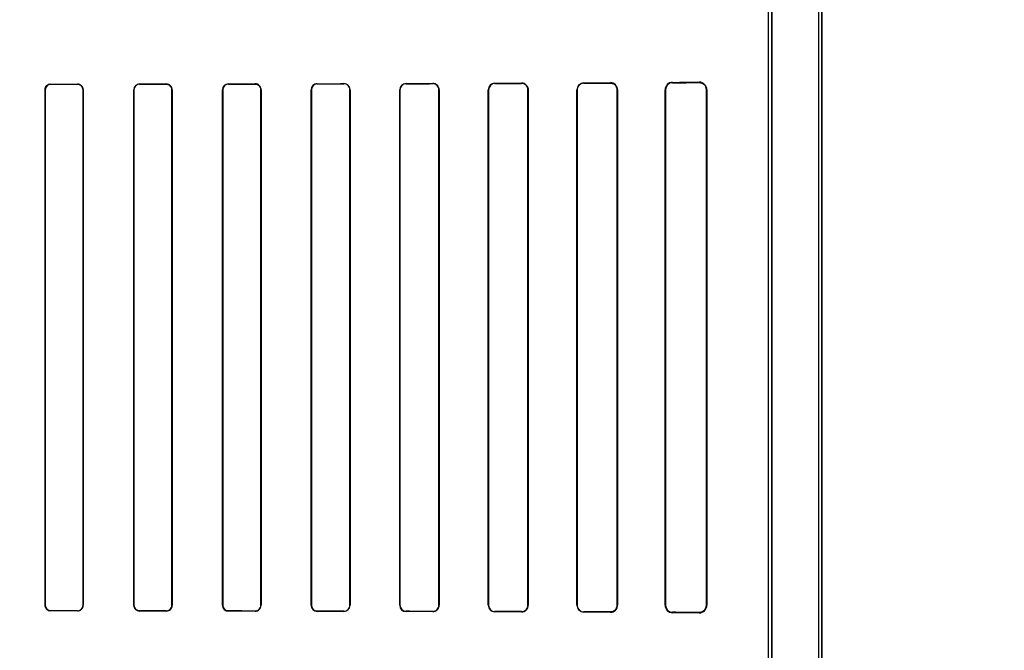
# Model space of a CAD drawing. Header units: millimetres. Extents: x 0 to 297, y 0 to 210.
# Tile 153 of 256: x 56.259 to 56.758, y 158.667 to 158.987. Entities that reach past the tile are written whole.
import ezdxf

# ---------------------------------------------------------------- set-up
doc = ezdxf.new("R2010")
doc.units = ezdxf.units.MM
doc.header["$LTSCALE"] = 16.335
doc.layers.get('0').update_dxf_attribs({"linetype": 'CONTINUOUS'})
for name, color, linetype in [('AXES_REF', 7, 'CONTINUOUS'), ('INTFCLR_1', 7, 'CONTINUOUS'), ('INTFCLR_72935', 7, 'CONTINUOUS')]:
    doc.layers.add(name, color=color, linetype=linetype)

msp = doc.modelspace()

# ---------------------------------------------------------------- linework, layer by layer
at = {"color": 7, "linetype": 'Continuous'}
for radius in [8.7262453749, 8.7255, 8.6696226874]:
    msp.add_circle((57.5376079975, 154.4105885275), radius, dxfattribs=at)
msp.add_arc((57.5376079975, 154.4105885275), 8.64, 278.2771290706, 261.7228709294, dxfattribs=at)
at = {"layer": 'AXES_REF', "color": 9, "linetype": 'Continuous'}
for radius in [7.9600610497, 5.3357191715]:
    msp.add_circle((57.5376079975, 154.4105885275), radius, dxfattribs=at)
at = {"layer": 'INTFCLR_1', "color": 6, "linetype": 'Continuous'}
for p, q in [((56.6641662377, 157.5605757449), (56.6641662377, 159.9635908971)), ((56.6657531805, 157.5605757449), (56.6657531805, 159.9635757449)), ((56.6387531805, 158.0397441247), (56.6387531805, 159.1244073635)), ((56.6403401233, 159.1244073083), (56.6403401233, 158.0397441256)), ((56.2722050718, 158.6900757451), (56.2722050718, 158.9510757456)), ((56.2723014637, 158.6900757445), (56.2723014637, 158.951075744)), ((56.29142682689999, 158.951075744), (56.29142682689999, 158.6900757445)), ((56.2915243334, 158.9510757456), (56.2915243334, 158.6900757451)), ((56.3171615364, 158.6900757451), (56.3171615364, 158.9510757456)), ((56.3172604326, 158.6900757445), (56.3172604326, 158.951075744)), ((56.3364747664, 158.951075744), (56.3364747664, 158.6900757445)), ((56.3365753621, 158.9510757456), (56.3365753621, 158.6900757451)), ((56.3621003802, 158.6900757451), (56.3621003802, 158.9510757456)), ((56.3622030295, 158.6900757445), (56.3622030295, 158.951075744)), ((56.3815398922, 158.951075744), (56.3815398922, 158.6900757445)), ((56.3816450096, 158.9510757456), (56.3816450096, 158.6900757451)), ((56.4070193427, 158.6900757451), (56.4070193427, 158.9510757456)), ((56.40712742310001, 158.6900757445), (56.40712742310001, 158.951075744)), ((56.42662449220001, 158.951075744), (56.42662449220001, 158.6900757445)), ((56.4267361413, 158.9510757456), (56.4267361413, 158.6900757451)), ((56.4519147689, 158.6900757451), (56.4519147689, 158.9510757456)), ((56.4520307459, 158.6900757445), (56.4520307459, 158.951075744)), ((56.4717321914, 158.951075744), (56.4717321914, 158.6900757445)), ((56.4718534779, 158.9510757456), (56.4718534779, 158.6900757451)), ((56.4967804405, 158.6900757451), (56.4967804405, 158.9510757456)), ((56.4969083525, 158.6900757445), (56.4969083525, 158.951075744)), ((56.51686905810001, 158.951075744), (56.51686905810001, 158.6900757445)), ((56.51700543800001, 158.9510757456), (56.51700543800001, 158.6900757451)), ((56.54160451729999, 158.6900757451), (56.54160451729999, 158.9510757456)), ((56.5417520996, 158.6900757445), (56.5417520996, 158.951075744)), ((56.5620464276, 158.951075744), (56.5620464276, 158.6900757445)), ((56.5622096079, 158.9510757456), (56.5622096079, 158.6900757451)), ((56.58635863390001, 158.6900757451), (56.58635863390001, 158.9510757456)), ((56.5865453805, 158.6900757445), (56.5865453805, 158.951075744)), ((56.6072905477, 158.951075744), (56.6072905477, 158.6900757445)), ((56.6075186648, 158.9510757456), (56.6075186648, 158.6900757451))]:
    msp.add_line(p, q, dxfattribs=at)
at = {"layer": 'INTFCLR_1', "color": 9, "linetype": 'Continuous'}
for p, q in [((56.27230146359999, 158.9510757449), (56.2722050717, 158.9510757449)), ((56.2751063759, 158.9539793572), (56.2751063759, 158.9538827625)), ((56.2886063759, 158.9538937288), (56.2886063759, 158.9539909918)), ((56.2915243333, 158.9510757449), (56.29142682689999, 158.9510757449)), ((56.3172604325, 158.9510757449), (56.3171615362, 158.9510757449)), ((56.3201063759, 158.9540240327), (56.3201063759, 158.953924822)), ((56.3336063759, 158.9539405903), (56.3336063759, 158.9540408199)), ((56.3365753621, 158.9510757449), (56.3364747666, 158.9510757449)), ((56.3622030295, 158.9510757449), (56.3621003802, 158.9510757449)), ((56.3651063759, 158.9540865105), (56.3651063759, 158.9539834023)), ((56.3786063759, 158.9540044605), (56.3786063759, 158.9541090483)), ((56.3816450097, 158.9510757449), (56.3815398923, 158.9510757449)), ((56.4071274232, 158.9510757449), (56.4070193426, 158.9510757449)), ((56.4101063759, 158.9541691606), (56.4101063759, 158.9540604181)), ((56.4236063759, 158.9540875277), (56.4236063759, 158.9541984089)), ((56.4267361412, 158.9510757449), (56.42662449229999, 158.9510757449)), ((56.4520307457, 158.9510757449), (56.4519147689, 158.9510757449)), ((56.4551063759, 158.9542758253), (56.4551063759, 158.9541588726)), ((56.4686063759, 158.954193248), (56.4686063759, 158.9543133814)), ((56.4718534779, 158.9510757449), (56.4717321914, 158.9510757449)), ((56.4969083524, 158.9510757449), (56.4967804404, 158.9510757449)), ((56.5001063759, 158.9544130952), (56.5001063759, 158.9542836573)), ((56.5136063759, 158.9543273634), (56.5136063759, 158.9544618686)), ((56.51700543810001, 158.9510757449), (56.51686905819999, 158.9510757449)), ((56.54175209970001, 158.9510757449), (56.5416045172, 158.9510757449)), ((56.5451063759, 158.9545937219), (56.5451063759, 158.9544434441)), ((56.5586063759, 158.9545004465), (56.5586063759, 158.9546600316)), ((56.5622096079, 158.9510757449), (56.5620464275, 158.9510757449)), ((56.5865453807, 158.9510757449), (56.58635863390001, 158.9510757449)), ((56.5901063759, 158.9548493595), (56.5901063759, 158.954656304)), ((56.6036063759, 158.9547362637), (56.6036063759, 158.9549536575)), ((56.6075186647, 158.9510757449), (56.6072905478, 158.9510757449)), ((56.2722050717, 158.6900757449), (56.27230146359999, 158.6900757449)), ((56.2751063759, 158.6872687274), (56.2751063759, 158.6871721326)), ((56.2886063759, 158.687160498), (56.2886063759, 158.6872577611)), ((56.29142682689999, 158.6900757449), (56.2915243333, 158.6900757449)), ((56.3171615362, 158.6900757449), (56.3172604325, 158.6900757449)), ((56.3201063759, 158.6872266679), (56.3201063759, 158.6871274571)), ((56.3336063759, 158.6871106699), (56.3336063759, 158.6872108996)), ((56.3364747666, 158.6900757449), (56.3365753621, 158.6900757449)), ((56.3621003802, 158.6900757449), (56.3622030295, 158.6900757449)), ((56.3651063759, 158.6871680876), (56.3651063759, 158.6870649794)), ((56.3786063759, 158.6870424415), (56.3786063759, 158.6871470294)), ((56.3815398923, 158.6900757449), (56.3816450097, 158.6900757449)), ((56.4070193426, 158.6900757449), (56.4071274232, 158.6900757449)), ((56.4101063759, 158.6870910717), (56.4101063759, 158.6869823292)), ((56.4236063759, 158.6869530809), (56.4236063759, 158.6870639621)), ((56.42662449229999, 158.6900757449), (56.4267361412, 158.6900757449)), ((56.4519147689, 158.6900757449), (56.4520307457, 158.6900757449)), ((56.4551063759, 158.6869926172), (56.4551063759, 158.6868756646)), ((56.4686063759, 158.6868381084), (56.4686063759, 158.6869582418)), ((56.4717321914, 158.6900757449), (56.4718534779, 158.6900757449)), ((56.4967804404, 158.6900757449), (56.4969083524, 158.6900757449)), ((56.5001063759, 158.6868678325), (56.5001063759, 158.6867383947)), ((56.5136063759, 158.6866896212), (56.5136063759, 158.6868241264)), ((56.51686905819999, 158.6900757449), (56.51700543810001, 158.6900757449)), ((56.5416045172, 158.6900757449), (56.54175209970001, 158.6900757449)), ((56.5451063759, 158.6867080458), (56.5451063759, 158.686557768)), ((56.5586063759, 158.6864914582), (56.5586063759, 158.6866510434)), ((56.5620464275, 158.6900757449), (56.5622096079, 158.6900757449)), ((56.58635863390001, 158.6900757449), (56.5865453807, 158.6900757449)), ((56.5901063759, 158.6864951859), (56.5901063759, 158.6863021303)), ((56.6036063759, 158.6861978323), (56.6036063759, 158.6864152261)), ((56.6072905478, 158.6900757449), (56.6075186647, 158.6900757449))]:
    msp.add_line(p, q, dxfattribs=at)
at = {"layer": 'INTFCLR_1', "color": 7, "linetype": 'Continuous'}
for points in [[(56.5147273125, 158.9542754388), (56.5146119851, 158.9543130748), (56.5144941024, 158.9543469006), (56.5143737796, 158.9543767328), (56.5142512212, 158.9544023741), (56.5141264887, 158.954423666), (56.5139994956, 158.95444046), (56.5138703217, 158.9544525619), (56.5137392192, 158.9544597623), (56.5136063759, 158.9544618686)], [(56.5586063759, 158.9545004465), (56.55872897, 158.9544987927), (56.5588526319, 158.9544926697), (56.5589771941, 158.9544819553), (56.5591034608, 158.954466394), (56.5592302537, 158.9544459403), (56.5593544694, 158.9544211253), (56.5594750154, 158.9543924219), (56.55959275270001, 158.9543598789), (56.559707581, 158.9543237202)], [(56.6036063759, 158.9547362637), (56.6037444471, 158.9547345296), (56.6038786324, 158.954727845), (56.6040087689, 158.9547166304), (56.6041343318, 158.9547013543), (56.6042556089, 158.9546823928), (56.6043736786, 158.954659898), (56.60448884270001, 158.9546340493), (56.6046006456, 158.9546051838), (56.6047090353, 158.9545735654)], [(56.5597029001, 158.6868262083), (56.5595903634, 158.6867909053), (56.5594752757, 158.6867591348), (56.559357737, 158.686731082), (56.5592379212, 158.6867069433), (56.5591158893, 158.6866868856), (56.5589915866, 158.6866710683), (56.558865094, 158.6866596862), (56.558736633, 158.6866529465), (56.5586063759, 158.6866510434)], [(56.6047077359, 158.6865775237), (56.6045994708, 158.6865459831), (56.6044878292, 158.6865171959), (56.6043728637, 158.6864914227), (56.6042550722, 158.6864690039), (56.6041341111, 158.6864501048), (56.60400877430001, 158.6864348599), (56.60387872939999, 158.6864236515), (56.6037445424, 158.6864169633), (56.6036063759, 158.6864152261)]]:
    msp.add_lwpolyline(points, dxfattribs=at)
at = {"layer": 'INTFCLR_1', "color": 6, "linetype": 'Continuous'}
for centre, radius, start, end in [((56.27510864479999, 158.9510756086), 0.0028071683, 90.0463132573, 179.9972362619), ((56.2886087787, 158.9510754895), 0.002915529, 0.0050336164, 90.0472202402), ((56.3201108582, 158.9510747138), 0.002949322, 90.087074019, 179.9799554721), ((56.3201098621, 158.9510754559), 0.0028493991, 90.07010261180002, 179.9942070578), ((56.333609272, 158.9510747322), 0.0029660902, 0.019575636, 90.0559457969), ((56.3651121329, 158.9510747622), 0.0030117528, 90.1095203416, 179.9812902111), ((56.3651116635, 158.9510747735), 0.0029086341, 90.1041562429, 179.9808832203), ((56.378610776, 158.9510748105), 0.0030342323, 0.0176573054, 90.0830843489), ((56.4101136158, 158.9510748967), 0.0030942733, 90.1340613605, 179.9842813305), ((56.4101129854, 158.9510748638), 0.0029855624, 90.12683929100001, 179.9831091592), ((56.4236127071, 158.9510749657), 0.0031234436, 0.0143065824, 90.1161389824), ((56.4236118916, 158.9510749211), 0.0030126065, 0.0156502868, 90.1049031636), ((56.455115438, 158.9510751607), 0.0032006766, 90.1622195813, 179.9895289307), ((56.4551145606, 158.9510750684), 0.0030838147, 90.15206484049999, 179.9874481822), ((56.4686154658, 158.9510753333), 0.0032380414, 0.0072956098, 90.16084353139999), ((56.4686141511, 158.9510751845), 0.0031180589, 0.0102802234, 90.142875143), ((56.5001185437, 158.9510749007), 0.0033381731, 90.2088447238, 179.9854977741), ((56.50011652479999, 158.9510754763), 0.0032081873, 90.18124704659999, 179.9952188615), ((56.513616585, 158.9510747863), 0.0032525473, 0.0168707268, 90.17983438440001), ((56.5451226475, 158.9510756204), 0.0035181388, 90.26499611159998, 179.9979610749), ((56.545119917, 158.951075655), 0.0033678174, 90.2303687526, 179.9984857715), ((56.5586251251, 158.9510755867), 0.0035844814, 0.0025399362, 90.29969571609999), ((56.5901326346, 158.9510754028), 0.0037740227, 90.3986503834, 179.9947959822), ((56.5901261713, 158.9510755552), 0.0035808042, 90.3167443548, 179.9969792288), ((56.60363998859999, 158.951075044), 0.0038787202, 0.0103649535, 90.4965228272), ((56.2751088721, 158.6900759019), 0.0029037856, 180.003093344, 269.9507438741), ((56.2886080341, 158.690076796), 0.0029162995, 269.9674225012, 359.9793525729), ((56.2886085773, 158.6900759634), 0.002818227, 269.9552457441, 359.9955492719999), ((56.3201102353, 158.6900760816), 0.0029486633, 180.0065387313, 269.9250103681), ((56.33360925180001, 158.6900767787), 0.0029661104, 269.944444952, 359.9800336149), ((56.3336089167, 158.6900767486), 0.0028658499, 269.9492018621, 359.979924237), ((56.3651121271, 158.6900767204), 0.003011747, 180.0185543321, 269.8905893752), ((56.3786107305, 158.6900767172), 0.0030342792, 269.9177751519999, 359.9816442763), ((56.37861021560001, 158.6900767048), 0.0029296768, 269.9249094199, 359.981218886), ((56.4101135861, 158.6900765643), 0.0030942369, 180.0151695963, 269.8664886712), ((56.4236126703, 158.6900765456), 0.0031234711, 269.8845370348, 359.9853160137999), ((56.4236118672, 158.6900765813), 0.0030126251, 269.8955608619, 359.9840847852), ((56.4551153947, 158.6900763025), 0.0032006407, 180.0099774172, 269.8385539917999), ((56.45511453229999, 158.6900764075), 0.003083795, 180.0123181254, 269.8484603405), ((56.46861544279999, 158.6900761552), 0.0032380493, 269.8395632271, 359.9927428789), ((56.4686140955, 158.6900763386), 0.0031181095, 269.8581475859, 359.9890826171), ((56.5001176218, 158.6900757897), 0.0033372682, 180.0007651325, 269.8069322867), ((56.50011632, 158.6900757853), 0.0032079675, 180.0007282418, 269.8223980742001), ((56.5136192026, 158.690075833), 0.0033862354, 269.7829731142, 359.9985124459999), ((56.5136166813, 158.6900766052), 0.0032524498, 269.8184640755, 359.9848366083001), ((56.5451226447, 158.6900758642), 0.0035181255, 180.001939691, 269.7350492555), ((56.5451198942, 158.6900758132), 0.0033677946, 180.0011690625, 269.7700172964), ((56.5586251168, 158.6900759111), 0.0035845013, 269.7004385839, 359.9973461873), ((56.5901326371, 158.6900760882), 0.0037740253, 180.0052089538, 269.6013113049), ((56.590126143, 158.6900759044), 0.0035807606, 180.0025596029, 269.6837056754), ((56.6036399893, 158.6900764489), 0.0038787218, 269.5034680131, 359.9896034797)]:
    msp.add_arc(centre, radius, start, end, dxfattribs=at)
at = {"layer": 'INTFCLR_1', "color": 7, "linetype": 'Continuous'}
for centre, radius, start, end in [((56.6036299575, 158.9510756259), 0.0036605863, 0.0018624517, 72.8555515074), ((56.6036298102, 158.6900759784), 0.0036607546, 287.1248399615, 359.9963451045)]:
    msp.add_arc(centre, radius, start, end, dxfattribs=at)
at = {"layer": 'INTFCLR_1', "color": 6, "linetype": 'Continuous'}
for centre, major_axis, ratio, start_param, end_param in [((56.1693563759, 158.9555757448), (0.4693968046, 0), 0.0034906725, -1.3435565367, -1.313931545), ((56.1693563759, 158.9555757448), (0.4963968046, 0), 0.0034906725, -1.3561158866, -1.3281923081), ((56.1693563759, 158.9555757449), (0.4693968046, 0), 0.0034906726, -1.2438455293, -1.2133136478), ((56.1693563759, 158.9555757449), (0.4963968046, 0), 0.0034906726, -1.2622347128, -1.2335556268), ((56.1693563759, 158.9555757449), (0.4693968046, 0), 0.0034906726, -1.140627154, -1.1087454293), ((56.1693563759, 158.9555757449), (0.4963968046, 0), 0.0034906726, -1.165444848, -1.1356558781), ((56.1693563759, 158.9555757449), (0.4693968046, 0), 0.0034906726, -1.0322457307, -0.9983944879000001), ((56.1693563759, 158.9555757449), (0.4963968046, 0), 0.0034906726, -1.0644388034, -1.0330623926), ((56.1693563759, 158.9555757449), (0.4693968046, 0), 0.0034906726, -0.9162996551, -0.8795209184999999), ((56.1693563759, 158.9555757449), (0.4963968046, 0), 0.0034906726, -0.9573995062, -0.9237350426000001), ((56.1693563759, 158.9555757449), (0.4693968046, 0), 0.0034906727, -0.7888979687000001, -0.7475038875), ((56.1693563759, 158.9555757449), (0.4963968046, 0), 0.0034906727, -0.8415583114, -0.8044638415), ((56.1693563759, 158.9555757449), (0.4693968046, 0), 0.0034906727, -0.642674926, -0.5930216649), ((56.1693563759, 158.9555757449), (0.4963968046, 0), 0.0034906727, -0.7121557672, -0.6694696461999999), ((56.1693563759, 158.9555757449), (0.4693968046, 0), 0.0034906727, -0.4592997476, -0.3894356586), ((56.1693563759, 158.9555757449), (0.4963968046, 0), 0.0034906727, -0.5593349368, -0.5057648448), ((56.1693563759, 158.6855757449), (0.4963968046, 0), 0.0034906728, 1.3281923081, 1.3561158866), ((56.1693563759, 158.6855757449), (0.4693968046, 0), 0.0034906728, 1.313931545, 1.3435565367), ((56.1693563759, 158.685575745), (0.4963968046, 0), 0.0034906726, 1.2335556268, 1.2622347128), ((56.1693563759, 158.685575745), (0.4693968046, 0), 0.0034906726, 1.2133136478, 1.2438455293), ((56.1693563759, 158.6855757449), (0.4963968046, 0), 0.0034906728, 1.1356558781, 1.165444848), ((56.1693563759, 158.6855757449), (0.4693968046, 0), 0.0034906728, 1.1087454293, 1.140627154), ((56.1693563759, 158.6855757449), (0.4963968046, 0), 0.0034906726, 1.0330623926, 1.0644388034), ((56.1693563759, 158.6855757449), (0.4693968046, 0), 0.0034906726, 0.9983944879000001, 1.0322457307), ((56.1693563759, 158.6855757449), (0.4963968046, 0), 0.0034906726, 0.9237350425, 0.9573995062), ((56.1693563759, 158.6855757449), (0.4693968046, 0), 0.0034906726, 0.8795209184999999, 0.9162996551), ((56.1693563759, 158.685575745), (0.4963968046, 0), 0.0034906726, 0.8044638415, 0.8415583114), ((56.1693563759, 158.685575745), (0.4693968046, 0), 0.0034906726, 0.7475038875, 0.7888979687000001), ((56.1693563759, 158.6855757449), (0.4963968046, 0), 0.0034906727, 0.6694696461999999, 0.7121557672), ((56.1693563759, 158.6855757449), (0.4693968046, 0), 0.0034906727, 0.5930216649, 0.642674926), ((56.1693563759, 158.6855757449), (0.4963968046, 0), 0.0034906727, 0.5057648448, 0.5593349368), ((56.1693563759, 158.6855757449), (0.4693968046, 0), 0.0034906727, 0.3894356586, 0.4592997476)]:
    msp.add_ellipse(centre, major_axis=major_axis, ratio=ratio, start_param=start_param, end_param=end_param, dxfattribs=at)
for points, knots in [([(56.2722050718, 158.9510757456), (56.2722050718, 158.9516324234), (56.272624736, 158.9531375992), (56.2741898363, 158.9539786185), (56.2751063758, 158.9539793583)], [0, 0, 0, 0, 0.3778652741, 1, 1, 1, 1]), ([(56.288606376, 158.9538937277), (56.2891591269, 158.9538942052), (56.2906245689, 158.953475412), (56.29142682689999, 158.9519551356), (56.29142682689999, 158.951075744)], [0, 0, 0, 0, 0.3859609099, 1, 1, 1, 1]), ([(56.3336063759, 158.953940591), (56.3341749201, 158.9539412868), (56.3356667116, 158.9535093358), (56.3364747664, 158.9519639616), (56.3364747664, 158.951075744)], [0, 0, 0, 0, 0.390279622, 1, 1, 1, 1]), ([(56.378606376, 158.9540044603), (56.37919728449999, 158.9540054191), (56.3807250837, 158.9535545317), (56.3815398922, 158.9519751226), (56.3815398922, 158.951075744)], [0, 0, 0, 0, 0.396506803, 1, 1, 1, 1]), ([(56.2751063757, 158.6872687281), (56.274558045, 158.6872691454), (56.2731008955, 158.6876861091), (56.2723014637, 158.6891990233), (56.2723014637, 158.6900757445)], [0, 0, 0, 0, 0.3847795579, 1, 1, 1, 1]), ([(56.3201063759, 158.6872266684), (56.319544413, 158.6872272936), (56.3180646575, 158.687656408), (56.3172604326, 158.6891911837), (56.3172604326, 158.6900757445)], [0, 0, 0, 0, 0.3884921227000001, 1, 1, 1, 1]), ([(56.3651063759, 158.687168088), (56.3645246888, 158.6871689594), (56.3630131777, 158.6876156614), (56.3622030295, 158.6891808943), (56.3622030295, 158.6900757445)], [0, 0, 0, 0, 0.393953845, 1, 1, 1, 1]), ([(56.4101063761, 158.6870910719), (56.40949745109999, 158.6870922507), (56.40794386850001, 158.6875634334), (56.40712742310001, 158.6891685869), (56.40712742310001, 158.6900757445)], [0, 0, 0, 0, 0.4016441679, 1, 1, 1, 1])]:
    msp.add_open_spline(points, degree=3, knots=knots, dxfattribs=at)
at = {"layer": 'INTFCLR_1', "color": 7, "linetype": 'Continuous'}
for points, knots in [([(56.51360637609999, 158.9544618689), (56.51408331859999, 158.9544587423), (56.51518965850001, 158.9542330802), (56.5166045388, 158.9530491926), (56.5170100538, 158.9517386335), (56.51700543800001, 158.9510757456)], [0, 0, 0, 0, 0.271642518, 0.6224513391, 1, 1, 1, 1]), ([(56.55860637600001, 158.9545004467), (56.5590562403, 158.9544942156), (56.56007387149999, 158.9543066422), (56.56155702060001, 158.953212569), (56.5620502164, 158.9518435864), (56.5620464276, 158.951075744)], [0, 0, 0, 0, 0.2535536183, 0.56726295, 1, 1, 1, 1]), ([(56.559707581, 158.9543237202), (56.560282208, 158.9541316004), (56.5615131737, 158.9533212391), (56.5620464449, 158.951870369), (56.5620464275, 158.9510757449)], [0, 0, 0, 0, 0.4326208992, 1, 1, 1, 1]), ([(56.6036063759, 158.9547362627), (56.6041762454, 158.954731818), (56.6052444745, 158.9544901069), (56.6067753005, 158.9533036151), (56.60729384, 158.9519244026), (56.6072905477, 158.951075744)], [0, 0, 0, 0, 0.3002660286, 0.5528493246, 1, 1, 1, 1]), ([(56.5620464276, 158.6900757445), (56.5620466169, 158.6894801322), (56.5617364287, 158.6883347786), (56.56047206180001, 158.6870003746), (56.5592596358, 158.6866620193), (56.55860637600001, 158.6866510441)], [0, 0, 0, 0, 0.3351497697, 0.6323602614, 1, 1, 1, 1]), ([(56.6072905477, 158.6900757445), (56.607290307, 158.6895731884), (56.6070655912, 158.6885129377), (56.605907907, 158.6869357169), (56.6044555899, 158.6864207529), (56.6036063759, 158.6864152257)], [0, 0, 0, 0, 0.2647708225, 0.5525836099, 1, 1, 1, 1])]:
    msp.add_open_spline(points, degree=3, knots=knots, dxfattribs=at)
at = {"layer": 'INTFCLR_72935', "color": 6, "linetype": 'Continuous'}
for p, q in [((56.66416623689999, 157.5605757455), (56.66416623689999, 159.9636060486)), ((56.6657531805, 159.9635757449), (56.6657531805, 157.5605757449)), ((56.6387531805, 158.037108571), (56.6387531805, 159.1270429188)), ((56.6403401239, 158.0354973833), (56.6403401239, 159.1286541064)), ((56.2722050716, 158.9510757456), (56.2722050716, 158.6900757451)), ((56.2723014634, 158.951075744), (56.2723014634, 158.6900757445)), ((56.2914268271, 158.6900757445), (56.2914268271, 158.951075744)), ((56.29152433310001, 158.6900757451), (56.29152433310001, 158.9510757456)), ((56.3171615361, 158.9510757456), (56.3171615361, 158.6900757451)), ((56.3172604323, 158.951075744), (56.3172604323, 158.6900757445)), ((56.3364747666, 158.6900757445), (56.3364747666, 158.951075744)), ((56.3365753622, 158.6900757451), (56.3365753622, 158.9510757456)), ((56.3621003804, 158.9510757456), (56.3621003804, 158.6900757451)), ((56.3622030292, 158.951075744), (56.3622030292, 158.6900757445)), ((56.3815398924, 158.6900757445), (56.3815398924, 158.951075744)), ((56.3816450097, 158.6900757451), (56.3816450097, 158.9510757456)), ((56.4070193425, 158.9510757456), (56.4070193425, 158.6900757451)), ((56.4071274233, 158.951075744), (56.4071274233, 158.6900757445)), ((56.42662449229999, 158.6900757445), (56.42662449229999, 158.951075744)), ((56.42673614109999, 158.6900757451), (56.42673614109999, 158.9510757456)), ((56.4519147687, 158.9510757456), (56.4519147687, 158.6900757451)), ((56.4520307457, 158.951075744), (56.4520307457, 158.6900757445)), ((56.4717321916, 158.6900757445), (56.4717321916, 158.951075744)), ((56.4718534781, 158.6900757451), (56.4718534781, 158.9510757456)), ((56.49678044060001, 158.9510757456), (56.49678044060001, 158.6900757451)), ((56.4969083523, 158.951075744), (56.4969083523, 158.6900757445)), ((56.51686905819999, 158.6900757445), (56.51686905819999, 158.951075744)), ((56.51700543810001, 158.6900757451), (56.51700543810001, 158.9510757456)), ((56.5416045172, 158.9510757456), (56.5416045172, 158.6900757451)), ((56.54175209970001, 158.951075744), (56.54175209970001, 158.6900757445)), ((56.5620464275, 158.6900757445), (56.5620464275, 158.951075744)), ((56.56220960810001, 158.6900757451), (56.56220960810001, 158.9510757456)), ((56.58635863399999, 158.9510757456), (56.58635863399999, 158.6900757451)), ((56.5865453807, 158.951075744), (56.5865453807, 158.6900757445)), ((56.6072905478, 158.6900757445), (56.6072905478, 158.951075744)), ((56.6075186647, 158.6900757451), (56.6075186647, 158.9510757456))]:
    msp.add_line(p, q, dxfattribs=at)
at = {"layer": 'INTFCLR_72935', "color": 9, "linetype": 'Continuous'}
for p, q in [((56.2722050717, 158.9510757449), (56.27230146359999, 158.9510757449)), ((56.2751063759, 158.9538827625), (56.2751063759, 158.9539793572)), ((56.2886063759, 158.9539909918), (56.2886063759, 158.9538937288)), ((56.29142682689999, 158.9510757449), (56.2915243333, 158.9510757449)), ((56.3171615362, 158.9510757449), (56.3172604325, 158.9510757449)), ((56.3201063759, 158.953924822), (56.3201063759, 158.9540240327)), ((56.3336063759, 158.9540408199), (56.3336063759, 158.9539405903)), ((56.3364747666, 158.9510757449), (56.3365753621, 158.9510757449)), ((56.3621003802, 158.9510757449), (56.3622030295, 158.9510757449)), ((56.3651063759, 158.9539834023), (56.3651063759, 158.9540865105)), ((56.3786063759, 158.9541090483), (56.3786063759, 158.9540044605)), ((56.3815398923, 158.9510757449), (56.3816450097, 158.9510757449)), ((56.4070193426, 158.9510757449), (56.4071274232, 158.9510757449)), ((56.4101063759, 158.9540604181), (56.4101063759, 158.9541691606)), ((56.4236063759, 158.9541984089), (56.4236063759, 158.9540875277)), ((56.42662449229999, 158.9510757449), (56.4267361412, 158.9510757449)), ((56.4519147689, 158.9510757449), (56.4520307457, 158.9510757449)), ((56.4551063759, 158.9541588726), (56.4551063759, 158.9542758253)), ((56.4686063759, 158.9543133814), (56.4686063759, 158.954193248)), ((56.4717321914, 158.9510757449), (56.4718534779, 158.9510757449)), ((56.4967804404, 158.9510757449), (56.4969083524, 158.9510757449)), ((56.5001063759, 158.9542836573), (56.5001063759, 158.9544130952)), ((56.5136063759, 158.9544618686), (56.5136063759, 158.9543273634)), ((56.51686905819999, 158.9510757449), (56.51700543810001, 158.9510757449)), ((56.5416045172, 158.9510757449), (56.54175209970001, 158.9510757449)), ((56.5451063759, 158.9544434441), (56.5451063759, 158.9545937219)), ((56.5586063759, 158.9546600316), (56.5586063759, 158.9545004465)), ((56.5620464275, 158.9510757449), (56.5622096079, 158.9510757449)), ((56.58635863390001, 158.9510757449), (56.5865453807, 158.9510757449)), ((56.5901063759, 158.954656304), (56.5901063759, 158.9548493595)), ((56.6036063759, 158.9549536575), (56.6036063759, 158.9547362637)), ((56.6072905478, 158.9510757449), (56.6075186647, 158.9510757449)), ((56.27230146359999, 158.6900757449), (56.2722050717, 158.6900757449)), ((56.2751063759, 158.6871721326), (56.2751063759, 158.6872687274)), ((56.2886063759, 158.6872577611), (56.2886063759, 158.687160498)), ((56.2915243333, 158.6900757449), (56.29142682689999, 158.6900757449)), ((56.3172604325, 158.6900757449), (56.3171615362, 158.6900757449)), ((56.3201063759, 158.6871274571), (56.3201063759, 158.6872266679)), ((56.3336063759, 158.6872108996), (56.3336063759, 158.6871106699)), ((56.3365753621, 158.6900757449), (56.3364747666, 158.6900757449)), ((56.3622030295, 158.6900757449), (56.3621003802, 158.6900757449)), ((56.3651063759, 158.6870649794), (56.3651063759, 158.6871680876)), ((56.3786063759, 158.6871470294), (56.3786063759, 158.6870424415)), ((56.3816450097, 158.6900757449), (56.3815398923, 158.6900757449)), ((56.4071274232, 158.6900757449), (56.4070193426, 158.6900757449)), ((56.4101063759, 158.6869823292), (56.4101063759, 158.6870910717)), ((56.4236063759, 158.6870639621), (56.4236063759, 158.6869530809)), ((56.4267361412, 158.6900757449), (56.42662449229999, 158.6900757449)), ((56.4520307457, 158.6900757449), (56.4519147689, 158.6900757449)), ((56.4551063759, 158.6868756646), (56.4551063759, 158.6869926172)), ((56.4686063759, 158.6869582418), (56.4686063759, 158.6868381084)), ((56.4718534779, 158.6900757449), (56.4717321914, 158.6900757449)), ((56.4969083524, 158.6900757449), (56.4967804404, 158.6900757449)), ((56.5001063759, 158.6867383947), (56.5001063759, 158.6868678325)), ((56.5136063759, 158.6868241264), (56.5136063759, 158.6866896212)), ((56.51700543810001, 158.6900757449), (56.51686905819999, 158.6900757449)), ((56.54175209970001, 158.6900757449), (56.5416045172, 158.6900757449)), ((56.5451063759, 158.686557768), (56.5451063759, 158.6867080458)), ((56.5586063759, 158.6866510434), (56.5586063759, 158.6864914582)), ((56.5622096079, 158.6900757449), (56.5620464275, 158.6900757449)), ((56.5865453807, 158.6900757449), (56.58635863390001, 158.6900757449)), ((56.5901063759, 158.6863021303), (56.5901063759, 158.6864951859)), ((56.6036063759, 158.6864152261), (56.6036063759, 158.6861978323)), ((56.6075186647, 158.6900757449), (56.6072905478, 158.6900757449))]:
    msp.add_line(p, q, dxfattribs=at)
at = {"layer": 'INTFCLR_72935', "color": 7, "linetype": 'Continuous'}
for points in [[(56.5586063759, 158.9546600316), (56.5587454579, 158.954658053), (56.5588807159, 158.9546509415), (56.5590119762, 158.9546391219), (56.5591386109, 158.9546230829), (56.5592609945, 158.9546031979), (56.5593804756, 158.9545795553), (56.5594974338, 158.9545522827), (56.55961130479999, 158.9545217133), (56.5597220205, 158.9544880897)], [(56.5597029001, 158.9543252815), (56.5595903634, 158.9543605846), (56.5594752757, 158.9543923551), (56.559357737, 158.9544204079), (56.5592379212, 158.9544445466), (56.5591158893, 158.9544646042), (56.5589915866, 158.9544804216), (56.5588650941, 158.9544918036), (56.558736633, 158.9544985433), (56.5586063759, 158.9545004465)], [(56.6047077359, 158.9545739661), (56.6045994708, 158.9546055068), (56.6044878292, 158.9546342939), (56.6043728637, 158.9546600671), (56.6042550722, 158.954682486), (56.6041341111, 158.954701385), (56.6040087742, 158.9547166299), (56.6038787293, 158.9547278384), (56.6037445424, 158.9547345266), (56.6036063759, 158.9547362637)], [(56.5147273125, 158.686876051), (56.5146119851, 158.686838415), (56.5144941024, 158.6868045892), (56.5143737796, 158.6867747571), (56.5142512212, 158.6867491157), (56.5141264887, 158.6867278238), (56.5139994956, 158.6867110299), (56.5138703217, 158.686698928), (56.5137392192, 158.6866917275), (56.5136063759, 158.6866896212)], [(56.5586063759, 158.6866510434), (56.55872896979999, 158.6866526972), (56.5588526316, 158.6866588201), (56.5589771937, 158.6866695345), (56.5591034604, 158.6866850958), (56.5592302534, 158.6867055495), (56.5593544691, 158.6867303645), (56.55947501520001, 158.6867590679), (56.5595927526, 158.6867916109), (56.559707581, 158.6868277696)], [(56.5597240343, 158.6866640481), (56.5596131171, 158.6866302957), (56.5594990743, 158.6865996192), (56.5593819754, 158.6865722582), (56.5592624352, 158.686548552), (56.5591400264, 158.6865286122), (56.5590132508, 158.6865125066), (56.5588816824, 158.6865006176), (56.5587459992, 158.6864934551), (56.5586063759, 158.6864914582)], [(56.6036063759, 158.6864152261), (56.6037444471, 158.6864169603), (56.6038786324, 158.6864236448), (56.6040087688, 158.6864348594), (56.6041343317, 158.6864501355), (56.6042556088, 158.686469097), (56.6043736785, 158.6864915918), (56.60448884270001, 158.6865174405), (56.6046006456, 158.6865463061), (56.6047090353, 158.6865779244)]]:
    msp.add_lwpolyline(points, dxfattribs=at)
at = {"layer": 'INTFCLR_72935', "color": 6, "linetype": 'Continuous'}
for centre, radius, start, end in [((56.2751088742, 158.9510755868), 0.0029037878, 90.0492927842, 179.9968653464), ((56.28860803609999, 158.9510746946), 0.0029162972, 0.0206491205, 90.03261413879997), ((56.2886085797, 158.9510755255), 0.0028182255, 0.0044417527, 90.0447989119), ((56.320110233, 158.9510754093), 0.002948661, 90.07494996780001, 179.9934643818), ((56.3336092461, 158.9510747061), 0.0029661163, 0.0200804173, 90.05544100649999), ((56.3336093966, 158.9510753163), 0.0028653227, 0.008552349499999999, 90.06039991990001), ((56.3651112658, 158.9510756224), 0.0030108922, 90.09304775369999, 179.9976543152), ((56.37861073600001, 158.9510747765), 0.0030342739, 0.0183004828, 90.08233339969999), ((56.3786110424, 158.9510756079), 0.0029288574, 0.0026626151, 90.0912927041), ((56.4101129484, 158.9510755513), 0.0030936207, 90.12172497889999, 179.9964010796), ((56.42361330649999, 158.9510755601), 0.0031228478, 0.0034040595, 90.12715423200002), ((56.4236125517, 158.9510755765), 0.0030119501, 0.0031849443, 90.1174797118), ((56.4551150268, 158.9510755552), 0.0032002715, 90.15488245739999, 179.9965901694), ((56.4551140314, 158.9510755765), 0.0030832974, 90.142261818, 179.9968877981), ((56.4686156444, 158.9510755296), 0.003237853, 0.003822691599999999, 90.1640115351), ((56.4686144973, 158.9510755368), 0.0031177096, 0.0038079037, 90.14924988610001), ((56.500117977, 158.9510755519), 0.0033375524, 90.1991542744, 179.996673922), ((56.5001164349, 158.9510755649), 0.0032080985, 90.17965143, 179.9968011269), ((56.5136192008, 158.9510756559), 0.0033862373, 0.0015189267, 90.21700086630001), ((56.5136172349, 158.951075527), 0.0032518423, 0.0038233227, 90.1913292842), ((56.5451227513, 158.9510754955), 0.00351825, 90.2666764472, 179.9959266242), ((56.5451198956, 158.9510756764), 0.0033677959, 90.23001020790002, 179.998849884), ((56.5901326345, 158.951075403), 0.0037740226, 90.39864851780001, 179.994797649), ((56.59012614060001, 158.9510755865), 0.0035807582, 90.316254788, 179.9974799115), ((56.6036399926, 158.9510750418), 0.0038787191, 0.0103969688, 90.4965799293), ((56.2751086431, 158.690075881), 0.002807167, 180.0027860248, 269.9537258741), ((56.2886087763, 158.6900760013), 0.0029155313, 269.9528318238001, 359.9949662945), ((56.32011086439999, 158.690076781), 0.0029493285, 180.0201231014, 269.9128007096), ((56.3201098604, 158.6900760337), 0.0028493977, 180.0058152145, 269.9299363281), ((56.3336101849, 158.6900758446), 0.0029651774, 269.926401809, 359.998076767), ((56.3651121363, 158.6900767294), 0.003011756, 180.0187253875, 269.8904183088), ((56.3651107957, 158.6900758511), 0.0029077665, 180.0021017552, 269.9129151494), ((56.3786115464, 158.6900759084), 0.0030334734, 269.9023385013, 359.9969159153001), ((56.4101128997, 158.6900758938), 0.0030935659, 180.0027542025, 269.8791744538), ((56.4101122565, 158.6900759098), 0.0029848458, 180.0031730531, 269.8871165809), ((56.42361329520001, 158.6900759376), 0.0031228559, 269.8730530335, 359.9964675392), ((56.4236118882, 158.690076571), 0.0030126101, 269.8951646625, 359.9842808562), ((56.455115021, 158.6900759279), 0.0032002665, 180.0032726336, 269.8452203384), ((56.4551140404, 158.6900759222), 0.0030833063, 180.0033023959, 269.8575727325), ((56.4686156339, 158.6900759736), 0.0032378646, 269.8361759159, 359.9959572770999), ((56.4686145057, 158.690075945), 0.0031177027, 269.8505942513, 359.9963146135), ((56.5001181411, 158.6900760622), 0.0033377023, 180.0054430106, 269.7980362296), ((56.50011644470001, 158.6900759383), 0.0032081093, 180.003462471, 269.8201743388), ((56.5136171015, 158.6900760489), 0.0032519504, 269.811026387, 359.9946365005), ((56.54512307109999, 158.6900762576), 0.0035185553, 180.008345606, 269.728136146), ((56.545119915, 158.6900758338), 0.0033678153, 180.0015202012, 269.7696605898), ((56.590132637, 158.690076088), 0.0037740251, 180.0052060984, 269.6013144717), ((56.5901262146, 158.6900759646), 0.003580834, 180.0035218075, 269.6825672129), ((56.60363998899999, 158.6900764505), 0.0038787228, 269.5034730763, 359.9895807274)]:
    msp.add_arc(centre, radius, start, end, dxfattribs=at)
at = {"layer": 'INTFCLR_72935', "color": 7, "linetype": 'Continuous'}
for centre, radius, start, end in [((56.6036298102, 158.9510755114), 0.0036607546, 0.003654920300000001, 72.87516006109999), ((56.6036299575, 158.6900758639), 0.0036605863, 287.1444484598, 359.9981375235)]:
    msp.add_arc(centre, radius, start, end, dxfattribs=at)
at = {"layer": 'INTFCLR_72935', "color": 6, "linetype": 'Continuous'}
for centre, major_axis, ratio, start_param, end_param in [((56.1693563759, 158.9555757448), (0.4693968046, 0), 0.0034906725, -1.3435565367, -1.313931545), ((56.1693563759, 158.9555757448), (0.4963968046, 0), 0.0034906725, -1.3561158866, -1.3281923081), ((56.1693563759, 158.9555757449), (0.4693968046, 0), 0.0034906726, -1.2438455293, -1.2133136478), ((56.1693563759, 158.9555757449), (0.4963968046, 0), 0.0034906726, -1.2622347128, -1.2335556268), ((56.1693563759, 158.9555757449), (0.4693968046, 0), 0.0034906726, -1.140627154, -1.1087454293), ((56.1693563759, 158.9555757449), (0.4963968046, 0), 0.0034906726, -1.165444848, -1.1356558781), ((56.1693563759, 158.9555757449), (0.4693968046, 0), 0.0034906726, -1.0322457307, -0.9983944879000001), ((56.1693563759, 158.9555757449), (0.4963968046, 0), 0.0034906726, -1.0644388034, -1.0330623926), ((56.1693563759, 158.9555757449), (0.4693968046, 0), 0.0034906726, -0.9162996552, -0.8795209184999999), ((56.1693563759, 158.9555757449), (0.4963968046, 0), 0.0034906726, -0.9573995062, -0.9237350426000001), ((56.1693563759, 158.9555757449), (0.4693968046, 0), 0.0034906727, -0.7888979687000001, -0.7475038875), ((56.1693563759, 158.9555757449), (0.4963968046, 0), 0.0034906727, -0.8415583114, -0.8044638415), ((56.1693563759, 158.9555757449), (0.4693968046, 0), 0.0034906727, -0.642674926, -0.5930216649), ((56.1693563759, 158.9555757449), (0.4963968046, 0), 0.0034906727, -0.7121557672, -0.6694696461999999), ((56.1693563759, 158.9555757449), (0.4693968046, 0), 0.0034906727, -0.4592997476, -0.3894356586), ((56.1693563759, 158.9555757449), (0.4963968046, 0), 0.0034906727, -0.5593349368, -0.5057648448), ((56.1693563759, 158.6855757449), (0.4963968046, 0), 0.0034906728, 1.3281923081, 1.3561158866), ((56.1693563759, 158.6855757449), (0.4693968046, 0), 0.0034906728, 1.313931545, 1.3435565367), ((56.1693563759, 158.685575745), (0.4963968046, 0), 0.0034906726, 1.2335556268, 1.2622347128), ((56.1693563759, 158.685575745), (0.4693968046, 0), 0.0034906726, 1.2133136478, 1.2438455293), ((56.1693563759, 158.6855757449), (0.4963968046, 0), 0.0034906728, 1.1356558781, 1.165444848), ((56.1693563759, 158.6855757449), (0.4693968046, 0), 0.0034906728, 1.1087454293, 1.140627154), ((56.1693563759, 158.6855757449), (0.4963968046, 0), 0.0034906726, 1.0330623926, 1.0644388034), ((56.1693563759, 158.6855757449), (0.4693968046, 0), 0.0034906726, 0.9983944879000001, 1.0322457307), ((56.1693563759, 158.6855757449), (0.4963968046, 0), 0.0034906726, 0.9237350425, 0.9573995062), ((56.1693563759, 158.6855757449), (0.4693968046, 0), 0.0034906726, 0.8795209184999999, 0.9162996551), ((56.1693563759, 158.685575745), (0.4963968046, 0), 0.0034906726, 0.8044638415, 0.8415583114), ((56.1693563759, 158.685575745), (0.4693968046, 0), 0.0034906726, 0.7475038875, 0.7888979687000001), ((56.1693563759, 158.6855757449), (0.4963968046, 0), 0.0034906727, 0.6694696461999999, 0.7121557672), ((56.1693563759, 158.6855757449), (0.4693968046, 0), 0.0034906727, 0.5930216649, 0.642674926), ((56.1693563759, 158.6855757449), (0.4963968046, 0), 0.0034906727, 0.5057648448, 0.5593349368), ((56.1693563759, 158.6855757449), (0.4693968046, 0), 0.0034906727, 0.3894356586, 0.4592997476)]:
    msp.add_ellipse(centre, major_axis=major_axis, ratio=ratio, start_param=start_param, end_param=end_param, dxfattribs=at)
for points, knots in [([(56.2751063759, 158.9538827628), (56.2745516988, 158.9538823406), (56.27309279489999, 158.9534595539), (56.2723014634, 158.9519466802), (56.2723014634, 158.951075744)], [0, 0, 0, 0, 0.3890796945, 1, 1, 1, 1]), ([(56.3201063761, 158.9539248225), (56.3195369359, 158.9539241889), (56.3180552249, 158.9534879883), (56.3172604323, 158.9519534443), (56.3172604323, 158.951075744)], [0, 0, 0, 0, 0.3934935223, 1, 1, 1, 1]), ([(56.36510637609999, 158.9539834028), (56.3645143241, 158.953982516), (56.3630003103, 158.9535255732), (56.3622030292, 158.9519609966), (56.3622030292, 158.951075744)], [0, 0, 0, 0, 0.4007652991, 1, 1, 1, 1]), ([(56.4101063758, 158.954060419), (56.4094858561, 158.9540592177), (56.4079296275, 158.9535762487), (56.4071274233, 158.9519720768), (56.4071274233, 158.951075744)], [0, 0, 0, 0, 0.4090842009, 1, 1, 1, 1]), ([(56.275106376, 158.6871721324), (56.2745319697, 158.6871725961), (56.2730227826, 158.6876106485), (56.2722050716, 158.6891754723), (56.2722050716, 158.6900757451)], [0, 0, 0, 0, 0.3895128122, 1, 1, 1, 1]), ([(56.2886063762, 158.6872577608), (56.2891699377, 158.687257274), (56.2906381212, 158.6876865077), (56.2914268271, 158.6892062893), (56.2914268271, 158.6900757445)], [0, 0, 0, 0, 0.3932694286, 1, 1, 1, 1]), ([(56.33360637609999, 158.6872108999), (56.3341860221, 158.6872101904), (56.3356805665, 158.6876530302), (56.3364747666, 158.6891977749), (56.3364747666, 158.6900757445)], [0, 0, 0, 0, 0.3976674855, 1, 1, 1, 1]), ([(56.3786063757, 158.6871470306), (56.3792096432, 158.6871460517), (56.3807403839, 158.6876093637), (56.3815398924, 158.689187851), (56.3815398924, 158.6900757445)], [0, 0, 0, 0, 0.4045625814, 1, 1, 1, 1])]:
    msp.add_open_spline(points, degree=3, knots=knots, dxfattribs=at)
at = {"layer": 'INTFCLR_72935', "color": 7, "linetype": 'Continuous'}
for points, knots in [([(56.56220960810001, 158.9510757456), (56.5622095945, 158.9516439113), (56.5619441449, 158.9527180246), (56.5607466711, 158.9541972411), (56.559407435, 158.9546500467), (56.55860637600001, 158.9546600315)], [0, 0, 0, 0, 0.3057548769, 0.5688815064, 1, 1, 1, 1]), ([(56.5620464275, 158.951075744), (56.5620466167, 158.9516713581), (56.56173642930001, 158.9528167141), (56.5604720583, 158.9541511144), (56.55925963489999, 158.9544894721), (56.5586063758, 158.9545004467)], [0, 0, 0, 0, 0.3351506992, 0.6323607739, 1, 1, 1, 1]), ([(56.5620464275, 158.9510757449), (56.5620464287, 158.9515302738), (56.5617794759, 158.9529331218), (56.5605949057, 158.9540284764), (56.5597029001, 158.9543252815)], [0, 0, 0, 0, 0.3259164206, 1, 1, 1, 1]), ([(56.6072905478, 158.951075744), (56.6072903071, 158.951578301), (56.6070655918, 158.952638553), (56.60590790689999, 158.9542157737), (56.6044555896, 158.9547307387), (56.603606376, 158.9547362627)], [0, 0, 0, 0, 0.2647712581, 0.5525839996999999, 1, 1, 1, 1]), ([(56.5136063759, 158.6866896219), (56.5140833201, 158.6866927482), (56.5151896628, 158.6869184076), (56.51660454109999, 158.6881023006), (56.5170100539, 158.6894128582), (56.51700543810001, 158.6900757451)], [0, 0, 0, 0, 0.2716433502, 0.622452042, 1, 1, 1, 1]), ([(56.5586063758, 158.6866510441), (56.5592507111, 158.6866599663), (56.560460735, 158.686994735), (56.5617320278, 158.6883235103), (56.5620493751, 158.6894783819), (56.5620464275, 158.6900757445)], [0, 0, 0, 0, 0.3625783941, 0.6638820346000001, 1, 1, 1, 1]), ([(56.55860637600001, 158.6864914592), (56.5592185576, 158.6864983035), (56.56036945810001, 158.6867855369), (56.5617937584, 158.6880589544), (56.562212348, 158.6893427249), (56.56220960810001, 158.6900757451)], [0, 0, 0, 0, 0.3291493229, 0.6059017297, 1, 1, 1, 1]), ([(56.603606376, 158.6864152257), (56.604176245, 158.6864196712), (56.6052444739, 158.6866613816), (56.6067752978, 158.687847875), (56.6072938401, 158.689227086), (56.6072905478, 158.6900757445)], [0, 0, 0, 0, 0.3002658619, 0.5528492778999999, 1, 1, 1, 1])]:
    msp.add_open_spline(points, degree=3, knots=knots, dxfattribs=at)

doc.saveas('drawing.dxf')
